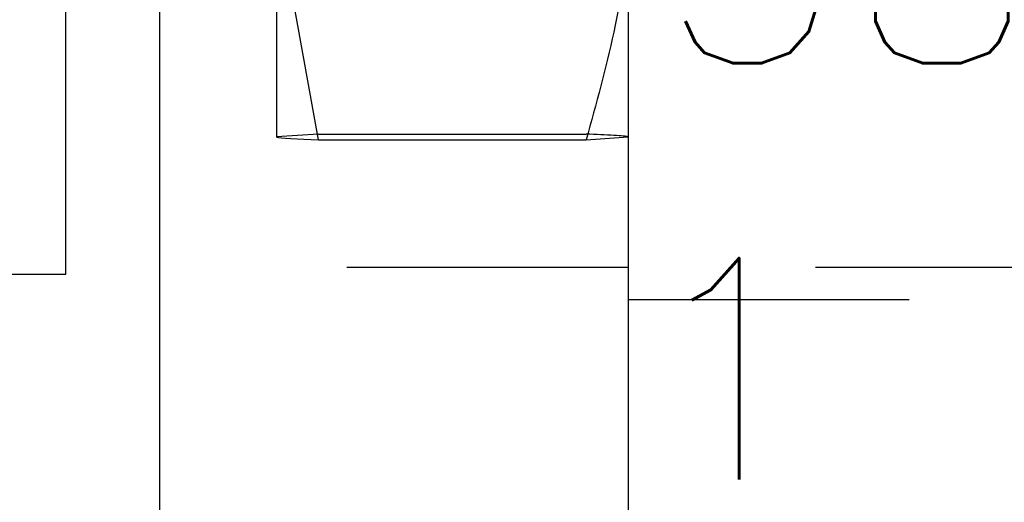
# Model space of a CAD drawing. Header units: inches. Extents: x -77 to 299, y -110 to 144.
# Tile 148 of 256: x 17.573 to 18.098, y -39.595 to -39.338. Entities that reach past the tile are written whole.
import ezdxf
from ezdxf.enums import TextEntityAlignment as Align

# ---------------------------------------------------------------- set-up
doc = ezdxf.new("R2010")
doc.units = ezdxf.units.IN
doc.header["$MEASUREMENT"] = 0
doc.linetypes.add('HIDDEN', pattern=[0.225, 0.15, -0.075])
doc.layers.get('DEFPOINTS').update_dxf_attribs({"color": 8})
for name, color, linetype in [('DIN-M-H', 4, 'HIDDEN'), ('DIN-M-S', 8, 'Continuous'), ('DSS-M-BA', 74, 'Continuous'), ('DST-M-BA', 74, 'Continuous'), ('MFB-M-S', 8, 'Continuous'), ('SVE-M-M', 233, 'Continuous'), ('SVF-M-d', 42, 'Continuous')]:
    doc.layers.add(name, color=color, linetype=linetype)
doc.styles.add('DIEMAKER', font='SIMPLEX.shx')
doc.styles.add('R', font='ROMAND.SHX')
doc.styles.get("Standard").update_dxf_attribs({"font": 'txt.shx'})
doc.dimstyles.get("Standard").update_dxf_attribs({"dimtxt": 0.18, "dimasz": 0.18, "dimexe": 0.18, "dimexo": 0.0625, "dimgap": 0.09, "dimtad": 0, "dimtih": 1, "dimtoh": 1, "dimdec": 4, "dimzin": 0, "dimdsep": 46, "dimtxsty": 'Standard', "dimcen": 0.09, "dimadec": 0, "dimazin": 0, "dimtfac": 1, "dimtdec": 4, "dimtofl": 0, "dimtmove": 0, "dimatfit": 3, "dimfxl": 0, "dimtolj": 1, "dimtzin": 0, "dimarcsym": 0})

# ---------------------------------------------------------------- blocks, each defined once
blk = doc.blocks.new('*D1131')
at = {"layer": 'DEFPOINTS', "color": 0}
for p in [(5.19194, -24.52356), (18.6669, -36.84856), (18.6669, -39.22356)]:
    blk.add_point(p, dxfattribs=at)
at = {"layer": 'SVF-M-d', "color": 0, "lineweight": -2}
blk.add_line((18.6669, -36.87981), (18.6669, -39.22356), dxfattribs=at)
at = {"layer": 'SVF-M-d', "color": 0, "insert": (18.6669, -39.66606), "char_height": 0.09, "attachment_point": 5, "rotation": 90}
blk.add_mtext('\\A1;13.4750 (2)', dxfattribs=at)
blk = doc.blocks.new('*D1137')
at = {"layer": 'DEFPOINTS', "color": 0}
for p in [(5.19194, -24.52356), (21.0919, -37.39856), (21.0919, -39.22356)]:
    blk.add_point(p, dxfattribs=at)
at = {"layer": 'SVF-M-d', "color": 0, "lineweight": -2}
blk.add_line((21.0919, -37.42981), (21.0919, -39.22356), dxfattribs=at)
at = {"layer": 'SVF-M-d', "color": 0, "insert": (21.0919, -39.65106), "char_height": 0.09, "attachment_point": 5, "rotation": 90}
blk.add_mtext('\\A1;15.9000 (2)', dxfattribs=at)
blk = doc.blocks.new('*D1140')
at = {"layer": 'DEFPOINTS', "color": 0}
for p in [(5.19194, -24.52356), (22.0669, -36.59856), (22.0669, -39.22356)]:
    blk.add_point(p, dxfattribs=at)
at = {"layer": 'SVF-M-d', "color": 0, "lineweight": -2}
blk.add_line((22.0669, -36.62981), (22.0669, -39.22356), dxfattribs=at)
at = {"layer": 'SVF-M-d', "color": 0, "insert": (22.0669, -39.66606), "char_height": 0.09, "attachment_point": 5, "rotation": 90}
blk.add_mtext('\\A1;16.8750 (2)', dxfattribs=at)
blk = doc.blocks.new('DMDT001')
at = {"color": 42, "style": 'R', "width": 0.571895}
blk.add_attdef('DET#', text='', height=0.45, dxfattribs=at).set_placement((0.51385, 0.28204), (1.45135, 0.28204), align=Align.FIT)
at = {"color": 42, "style": 'DIEMAKER'}
for tag, p in [('XDIM', (-1.43419, -0.29183)), ('YDIM', (-1.43751, -0.64435)), ('ZDIM', (-1.44083, -0.99686))]:
    blk.add_attdef(tag, p, '', height=0.1875, dxfattribs=at)
for tag, p in [('MATL', (1.513, -0.29183)), ('H/T', (1.49517, -0.64435)), ('QTY#', (0.8173, -0.99686))]:
    blk.add_attdef(tag, text='', height=0.1875, dxfattribs=at).set_placement(p, align=Align.RIGHT)
at = {"color": 42, "style": 'DIEMAKER', "width": 5.370504, "flags": 4}
blk.add_attdef('DE#1', text='', height=0.1875, dxfattribs=at).set_placement((-1.69942, -1.37149), (1.36944, -1.37149), align=Align.FIT)
at = {"color": 42, "style": 'DIEMAKER', "flags": 5}
for tag, p in [('DE#2', (-1.8615, -2.86106)), ('DE#3', (-1.8533, -3.16106))]:
    blk.add_attdef(tag, p, '', height=0.1875, dxfattribs=at)

msp = doc.modelspace()

# ---------------------------------------------------------------- linework, layer by layer
at = {"layer": 'DIN-M-H'}
for p, q in [((17.73234, -39.39883), (17.71001, -39.40032)), ((17.73234, -39.39883), (17.87518, -39.39883)), ((19.14751, -39.47006), (17.64751, -39.47006)), ((17.89751, -39.48706), (18.39751, -39.48706))]:
    msp.add_line(p, q, dxfattribs=at)
msp.add_open_spline([(17.89751, -39.40032), (17.89749, -39.40029), (17.89717, -39.39978), (17.88578, -39.39929), (17.87518, -39.39883)], degree=3, knots=[0, 0, 0, 0, 0.070214, 1, 1, 1, 1], dxfattribs=at)
at = {"layer": 'DIN-M-S'}
for p, q in [((17.73234, -39.40182), (17.71001, -39.27757)), ((17.71001, -39.27757), (17.71001, -39.40032)), ((17.87518, -39.40182), (17.89751, -39.40032)), ((17.73234, -39.40182), (17.87518, -39.40182))]:
    msp.add_line(p, q, dxfattribs=at)
msp.add_lwpolyline([(17.89751, -39.09856), (17.89751, -39.27757), (17.89751, -39.40032), (17.89751, -39.72356, -0.414214), (17.77251, -39.84856), (17.64751, -39.84856)], format="xyb", dxfattribs=at)
msp.add_lwpolyline([(17.64751, -39.84856), (17.64751, -40.59856), (19.14751, -40.59856), (19.14751, -39.84856), (19.14751, -39.21923), (19.14751, -39.09856), (18.39751, -39.09856), (17.89751, -39.09856), (17.64751, -39.09856), (17.64751, -39.30666)], close=True, dxfattribs=at)
for points, knots in [([(17.89751, -39.27757), (17.89749, -39.28052), (17.89717, -39.32248), (17.88578, -39.36359), (17.87518, -39.40182)], [0, 0, 0, 0, 0.070214, 1, 1, 1, 1]), ([(17.71001, -39.40032), (17.71003, -39.40036), (17.71035, -39.40086), (17.72175, -39.40136), (17.73234, -39.40182)], [0, 0, 0, 0, 0.0702136, 1, 1, 1, 1])]:
    msp.add_open_spline(points, degree=3, knots=knots, dxfattribs=at)
at = {"layer": 'DSS-M-BA'}
msp.add_lwpolyline([(17.98585, -36.43422, 0, 0.0567, 0), (17.90168, -36.80269, 0, 0, 0.093995), (18.02005, -46.04561, 0, 0, 0.093961)], format="xyseb", dxfattribs=at)
at = {"layer": 'DST-M-BA'}
msp.add_lwpolyline([(17.70213, -35.96909, 0, 0.0567, 0), (17.62176, -36.33841, 0, 0, 0.105025), (17.65193, -46.04891, 0, 0, 0.105025)], format="xyseb", dxfattribs=at)
at = {"layer": 'MFB-M-S'}
msp.add_lwpolyline([(15.5169, -39.47356), (17.59751, -39.47356), (17.59751, -39.04856), (19.19751, -39.04856), (19.19751, -39.47356), (23.1419, -39.47356), (23.1419, -38.34856), (15.5169, -38.34856)], close=True, dxfattribs=at)

# ---------------------------------------------------------------- block references
at = {"layer": 'SVE-M-M'}
ref = msp.add_blockref('DMDT001', (17.48745, -38.95509), dxfattribs=dict(at, xscale=0.63, yscale=0.63, zscale=0.63))
ref.add_attrib('H/T', '58/60', dxfattribs={"layer": '0', "color": 42, "height": 0.118125, "style": 'DIEMAKER'}).set_placement((18.42941, -39.36103), align=Align.RIGHT)
ref.add_attrib('QTY#', '1', dxfattribs={"layer": '0', "color": 42, "height": 0.11812, "style": 'DIEMAKER'}).set_placement((18.00235, -39.58311), align=Align.RIGHT)

# ---------------------------------------------------------------- dimensions: what is measured, and where the dimension line sits
at = {"layer": 'SVF-M-d'}
for feature_location, offset, picture, middle in [((18.6669, -36.84856), (0, -2.375), '*D1131', (18.6669, -39.66606)), ((21.0919, -37.39856), (0, -1.825), '*D1137', (21.0919, -39.65106)), ((22.0669, -36.59856), (0, -2.625), '*D1140', (22.0669, -39.66606))]:
    dim = msp.add_ordinate_dim(feature_location=feature_location, offset=offset, dtype=1, origin=(5.19194, -24.52356), dimstyle='Standard', override={"dimscale": 0.5, "dimpost": ' (2)'}, dxfattribs=at)
    dim.commit()
    dim.dimension.update_dxf_attribs({"geometry": picture, "text_midpoint": middle})

doc.saveas('drawing.dxf')
